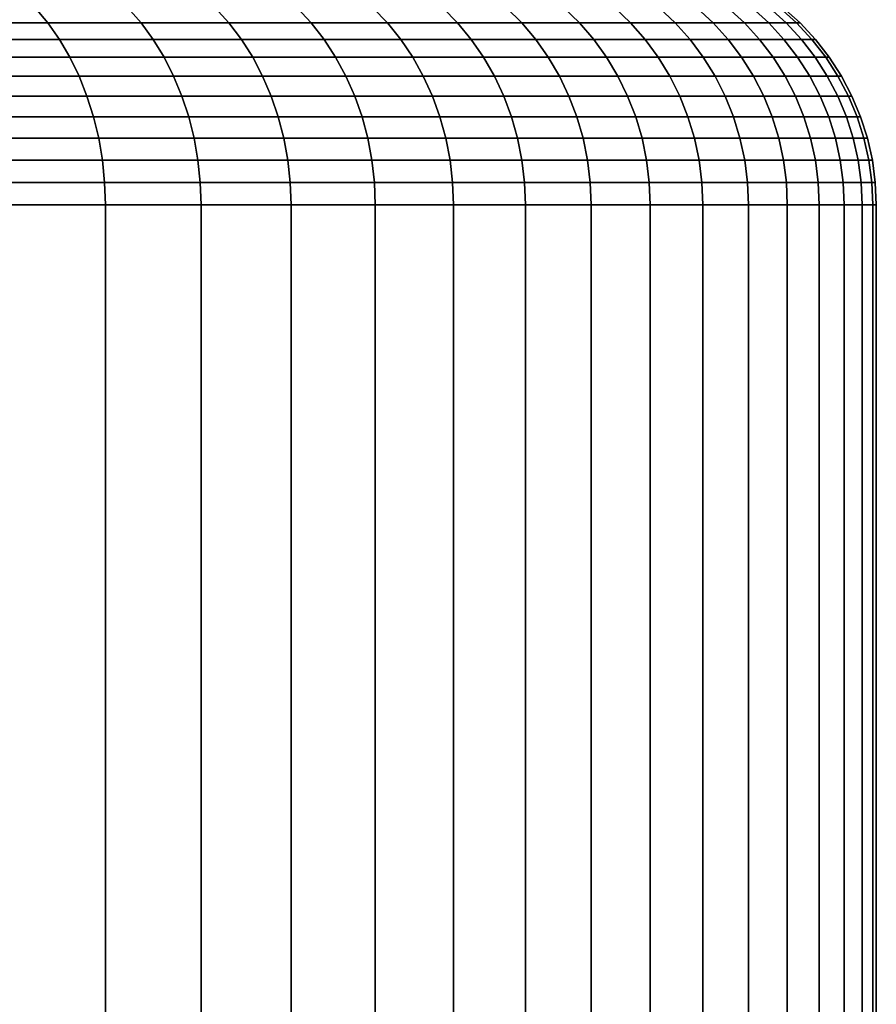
# Model space of a CAD drawing. Header units: metres. Extents: x -109 to 109, y -342 to 66.
# Tile 200 of 256: x 91.8 to 97.5, y -15.57 to -9.01. Entities that reach past the tile are written whole.
import ezdxf

# ---------------------------------------------------------------- set-up
doc = ezdxf.new("R2010")
doc.units = ezdxf.units.M
doc.layers.add('solid_K_24_62_16_000B91', color=7, linetype='CONTINUOUS')

msp = doc.modelspace()

# ---------------------------------------------------------------- linework, layer by layer
at = {"layer": 'solid_K_24_62_16_000B91'}
for points in [[(91.987358, -9.033872, -13.419872), (91.331276, -9.033872, -14.14159), (91.250618, -8.933437, -14.064687), (91.903137, -8.933437, -13.346894)], [(91.331276, -9.033872, 14.14159), (91.987358, -9.033872, 13.419872), (91.903137, -8.933437, 13.346894), (91.250618, -8.933437, 14.064687)], [(92.60836, -9.033872, -12.667754), (91.987358, -9.033872, -13.419872), (91.903137, -8.933437, -13.346894), (92.52076, -8.933437, -12.598866)], [(91.987358, -9.033872, 13.419872), (92.60836, -9.033872, 12.667754), (92.52076, -8.933437, 12.598866), (91.903137, -8.933437, 13.346894)], [(93.192871, -9.033872, -11.886939), (92.60836, -9.033872, -12.667754), (92.52076, -8.933437, -12.598866), (93.102097, -8.933437, -11.822297)], [(92.60836, -9.033872, 12.667754), (93.192871, -9.033872, 11.886939), (93.102097, -8.933437, 11.822297), (92.52076, -8.933437, 12.598866)], [(93.739563, -9.033872, -11.079197), (93.192871, -9.033872, -11.886939), (93.102097, -8.933437, -11.822297), (93.645813, -8.933437, -11.018947)], [(93.192871, -9.033872, 11.886939), (93.739563, -9.033872, 11.079197), (93.645813, -8.933437, 11.018947), (93.102097, -8.933437, 11.822297)], [(94.247208, -9.033872, -10.246356), (93.739563, -9.033872, -11.079197), (93.645813, -8.933437, -11.018947), (94.150696, -8.933437, -10.190636)], [(93.739563, -9.033872, 11.079197), (94.247208, -9.033872, 10.246356), (94.150696, -8.933437, 10.190636), (93.645813, -8.933437, 11.018947)], [(94.714645, -9.033872, -9.390304), (94.247208, -9.033872, -10.246356), (94.150696, -8.933437, -10.190636), (94.615593, -8.933437, -9.339239)], [(94.247208, -9.033872, 10.246356), (94.714645, -9.033872, 9.390304), (94.615593, -8.933437, 9.339239), (94.150696, -8.933437, 10.190636)], [(95.140823, -9.033872, -8.51298), (94.714645, -9.033872, -9.390304), (94.615593, -8.933437, -9.339239), (95.039459, -8.933437, -8.466686)], [(94.714645, -9.033872, 9.390304), (95.140823, -9.033872, 8.51298), (95.039459, -8.933437, 8.466686), (94.615593, -8.933437, 9.339239)], [(95.52478, -9.033872, -7.616372), (95.140823, -9.033872, -8.51298), (95.039459, -8.933437, -8.466686), (95.421318, -8.933437, -7.574953)], [(95.140823, -9.033872, 8.51298), (95.52478, -9.033872, 7.616372), (95.421318, -8.933437, 7.574953), (95.039459, -8.933437, 8.466686)], [(95.865631, -9.033872, -6.702509), (95.52478, -9.033872, -7.616372), (95.421318, -8.933437, -7.574953), (95.760315, -8.933437, -6.66606)], [(95.52478, -9.033872, 7.616372), (95.865631, -9.033872, 6.702509), (95.760315, -8.933437, 6.66606), (95.421318, -8.933437, 7.574953)], [(96.162613, -9.033872, -5.773464), (95.865631, -9.033872, -6.702509), (95.760315, -8.933437, -6.66606), (96.055687, -8.933437, -5.742067)], [(95.865631, -9.033872, 6.702509), (96.162613, -9.033872, 5.773464), (96.055687, -8.933437, 5.742067), (95.760315, -8.933437, 6.66606)], [(96.415054, -9.033872, -4.83134), (96.162613, -9.033872, -5.773464), (96.055687, -8.933437, -5.742067), (96.306755, -8.933437, -4.805067)], [(96.162613, -9.033872, 5.773464), (96.415054, -9.033872, 4.83134), (96.306755, -8.933437, 4.805067), (96.055687, -8.933437, 5.742067)], [(96.622383, -9.033872, -3.878271), (96.415054, -9.033872, -4.83134), (96.306755, -8.933437, -4.805067), (96.512955, -8.933437, -3.857181)], [(96.415054, -9.033872, 4.83134), (96.622383, -9.033872, 3.878271), (96.512955, -8.933437, 3.857181), (96.306755, -8.933437, 4.805067)], [(96.784126, -9.033872, -2.916417), (96.622383, -9.033872, -3.878271), (96.512955, -8.933437, -3.857181), (96.67382, -8.933437, -2.900557)], [(96.622383, -9.033872, 3.878271), (96.784126, -9.033872, 2.916417), (96.67382, -8.933437, 2.900557), (96.512955, -8.933437, 3.857181)], [(96.899918, -9.033872, -1.947956), (96.784126, -9.033872, -2.916417), (96.67382, -8.933437, -2.900557), (96.788986, -8.933437, -1.937363)], [(96.784126, -9.033872, 2.916417), (96.899918, -9.033872, 1.947956), (96.788986, -8.933437, 1.937363), (96.67382, -8.933437, 2.900557)], [(96.969498, -9.033872, -0.975083), (96.899918, -9.033872, -1.947956), (96.788986, -8.933437, -1.937363), (96.858185, -8.933437, -0.96978)], [(96.899918, -9.033872, 1.947956), (96.969498, -9.033872, 0.975083), (96.858185, -8.933437, 0.96978), (96.788986, -8.933437, 1.937363)], [(96.992714, -9.033872), (96.969498, -9.033872, -0.975083), (96.858185, -8.933437, -0.96978), (96.881271, -8.933437)], [(96.969498, -9.033872, 0.975083), (96.992714, -9.033872), (96.881271, -8.933437), (96.858185, -8.933437, 0.96978)], [(92.06456, -9.14374, -13.486768), (91.405205, -9.14374, -14.212084), (91.331276, -9.033872, -14.14159), (91.987358, -9.033872, -13.419872)], [(91.405205, -9.14374, 14.212084), (92.06456, -9.14374, 13.486768), (91.987358, -9.033872, 13.419872), (91.331276, -9.033872, 14.14159)], [(92.68866, -9.14374, -12.730901), (92.06456, -9.14374, -13.486768), (91.987358, -9.033872, -13.419872), (92.60836, -9.033872, -12.667754)], [(92.06456, -9.14374, 13.486768), (92.68866, -9.14374, 12.730901), (92.60836, -9.033872, 12.667754), (91.987358, -9.033872, 13.419872)], [(93.276085, -9.14374, -11.946194), (92.68866, -9.14374, -12.730901), (92.60836, -9.033872, -12.667754), (93.192871, -9.033872, -11.886939)], [(92.68866, -9.14374, 12.730901), (93.276085, -9.14374, 11.946194), (93.192871, -9.033872, 11.886939), (92.60836, -9.033872, 12.667754)], [(93.8255, -9.14374, -11.134424), (93.276085, -9.14374, -11.946194), (93.192871, -9.033872, -11.886939), (93.739563, -9.033872, -11.079197)], [(93.276085, -9.14374, 11.946194), (93.8255, -9.14374, 11.134424), (93.739563, -9.033872, 11.079197), (93.192871, -9.033872, 11.886939)], [(94.335678, -9.14374, -10.297432), (93.8255, -9.14374, -11.134424), (93.739563, -9.033872, -11.079197), (94.247208, -9.033872, -10.246356)], [(93.8255, -9.14374, 11.134424), (94.335678, -9.14374, 10.297432), (94.247208, -9.033872, 10.246356), (93.739563, -9.033872, 11.079197)], [(94.805443, -9.14374, -9.437113), (94.335678, -9.14374, -10.297432), (94.247208, -9.033872, -10.246356), (94.714645, -9.033872, -9.390304)], [(94.335678, -9.14374, 10.297432), (94.805443, -9.14374, 9.437113), (94.714645, -9.033872, 9.390304), (94.247208, -9.033872, 10.246356)], [(95.233749, -9.14374, -8.555416), (94.805443, -9.14374, -9.437113), (94.714645, -9.033872, -9.390304), (95.140823, -9.033872, -8.51298)], [(94.805443, -9.14374, 9.437113), (95.233749, -9.14374, 8.555416), (95.140823, -9.033872, 8.51298), (94.714645, -9.033872, 9.390304)], [(95.619614, -9.14374, -7.654338), (95.233749, -9.14374, -8.555416), (95.140823, -9.033872, -8.51298), (95.52478, -9.033872, -7.616372)], [(95.233749, -9.14374, 8.555416), (95.619614, -9.14374, 7.654338), (95.52478, -9.033872, 7.616372), (95.140823, -9.033872, 8.51298)], [(95.962166, -9.14374, -6.73592), (95.619614, -9.14374, -7.654338), (95.52478, -9.033872, -7.616372), (95.865631, -9.033872, -6.702509)], [(95.619614, -9.14374, 7.654338), (95.962166, -9.14374, 6.73592), (95.865631, -9.033872, 6.702509), (95.52478, -9.033872, 7.616372)], [(96.260628, -9.14374, -5.802244), (95.962166, -9.14374, -6.73592), (95.865631, -9.033872, -6.702509), (96.162613, -9.033872, -5.773464)], [(95.962166, -9.14374, 6.73592), (96.260628, -9.14374, 5.802244), (96.162613, -9.033872, 5.773464), (95.865631, -9.033872, 6.702509)], [(96.514328, -9.14374, -4.855423), (96.260628, -9.14374, -5.802244), (96.162613, -9.033872, -5.773464), (96.415054, -9.033872, -4.83134)], [(96.260628, -9.14374, 5.802244), (96.514328, -9.14374, 4.855423), (96.415054, -9.033872, 4.83134), (96.162613, -9.033872, 5.773464)], [(96.722687, -9.14374, -3.897604), (96.514328, -9.14374, -4.855423), (96.415054, -9.033872, -4.83134), (96.622383, -9.033872, -3.878271)], [(96.514328, -9.14374, 4.855423), (96.722687, -9.14374, 3.897604), (96.622383, -9.033872, 3.878271), (96.415054, -9.033872, 4.83134)], [(96.885239, -9.14374, -2.930955), (96.722687, -9.14374, -3.897604), (96.622383, -9.033872, -3.878271), (96.784126, -9.033872, -2.916417)], [(96.722687, -9.14374, 3.897604), (96.885239, -9.14374, 2.930955), (96.784126, -9.033872, 2.916417), (96.622383, -9.033872, 3.878271)], [(97.00161, -9.14374, -1.957666), (96.885239, -9.14374, -2.930955), (96.784126, -9.033872, -2.916417), (96.899918, -9.033872, -1.947956)], [(96.885239, -9.14374, 2.930955), (97.00161, -9.14374, 1.957666), (96.899918, -9.033872, 1.947956), (96.784126, -9.033872, 2.916417)], [(97.071541, -9.14374, -0.979943), (97.00161, -9.14374, -1.957666), (96.899918, -9.033872, -1.947956), (96.969498, -9.033872, -0.975083)], [(97.00161, -9.14374, 1.957666), (97.071541, -9.14374, 0.979943), (96.969498, -9.033872, 0.975083), (96.899918, -9.033872, 1.947956)], [(97.094864, -9.14374), (97.071541, -9.14374, -0.979943), (96.969498, -9.033872, -0.975083), (96.992714, -9.033872)], [(97.071541, -9.14374, 0.979943), (97.094864, -9.14374), (96.992714, -9.033872), (96.969498, -9.033872, 0.975083)], [(92.13414, -9.262186, -13.547061), (91.47184, -9.262186, -14.275619), (91.405205, -9.14374, -14.212084), (92.06456, -9.14374, -13.486768)], [(91.47184, -9.262186, 14.275619), (92.13414, -9.262186, 13.547061), (92.06456, -9.14374, 13.486768), (91.405205, -9.14374, 14.212084)], [(92.761024, -9.262186, -12.787814), (92.13414, -9.262186, -13.547061), (92.06456, -9.14374, -13.486768), (92.68866, -9.14374, -12.730901)], [(92.13414, -9.262186, 13.547061), (92.761024, -9.262186, 12.787814), (92.68866, -9.14374, 12.730901), (92.06456, -9.14374, 13.486768)], [(93.351082, -9.262186, -11.999599), (92.761024, -9.262186, -12.787814), (92.68866, -9.14374, -12.730901), (93.276085, -9.14374, -11.946194)], [(92.761024, -9.262186, 12.787814), (93.351082, -9.262186, 11.999599), (93.276085, -9.14374, 11.946194), (92.68866, -9.14374, 12.730901)], [(93.902954, -9.262186, -11.1842), (93.351082, -9.262186, -11.999599), (93.276085, -9.14374, -11.946194), (93.8255, -9.14374, -11.134424)], [(93.351082, -9.262186, 11.999599), (93.902954, -9.262186, 11.1842), (93.8255, -9.14374, 11.134424), (93.276085, -9.14374, 11.946194)], [(94.415413, -9.262186, -10.343467), (93.902954, -9.262186, -11.1842), (93.8255, -9.14374, -11.134424), (94.335678, -9.14374, -10.297432)], [(93.902954, -9.262186, 11.1842), (94.415413, -9.262186, 10.343467), (94.335678, -9.14374, 10.297432), (93.8255, -9.14374, 11.134424)], [(94.887283, -9.262186, -9.479301), (94.415413, -9.262186, -10.343467), (94.335678, -9.14374, -10.297432), (94.805443, -9.14374, -9.437113)], [(94.415413, -9.262186, 10.343467), (94.887283, -9.262186, 9.479301), (94.805443, -9.14374, 9.437113), (94.335678, -9.14374, 10.297432)], [(95.317497, -9.262186, -8.593663), (94.887283, -9.262186, -9.479301), (94.805443, -9.14374, -9.437113), (95.233749, -9.14374, -8.555416)], [(94.887283, -9.262186, 9.479301), (95.317497, -9.262186, 8.593663), (95.233749, -9.14374, 8.555416), (94.805443, -9.14374, 9.437113)], [(95.705086, -9.262186, -7.688557), (95.317497, -9.262186, -8.593663), (95.233749, -9.14374, -8.555416), (95.619614, -9.14374, -7.654338)], [(95.317497, -9.262186, 8.593663), (95.705086, -9.262186, 7.688557), (95.619614, -9.14374, 7.654338), (95.233749, -9.14374, 8.555416)], [(96.049171, -9.262186, -6.766033), (95.705086, -9.262186, -7.688557), (95.619614, -9.14374, -7.654338), (95.962166, -9.14374, -6.73592)], [(95.705086, -9.262186, 7.688557), (96.049171, -9.262186, 6.766033), (95.962166, -9.14374, 6.73592), (95.619614, -9.14374, 7.654338)], [(96.348969, -9.262186, -5.828183), (96.049171, -9.262186, -6.766033), (95.962166, -9.14374, -6.73592), (96.260628, -9.14374, -5.802244)], [(96.049171, -9.262186, 6.766033), (96.348969, -9.262186, 5.828183), (96.260628, -9.14374, 5.802244), (95.962166, -9.14374, 6.73592)], [(96.603798, -9.262186, -4.87713), (96.348969, -9.262186, -5.828183), (96.260628, -9.14374, -5.802244), (96.514328, -9.14374, -4.855423)], [(96.348969, -9.262186, 5.828183), (96.603798, -9.262186, 4.87713), (96.514328, -9.14374, 4.855423), (96.260628, -9.14374, 5.802244)], [(96.813095, -9.262186, -3.915028), (96.603798, -9.262186, -4.87713), (96.514328, -9.14374, -4.855423), (96.722687, -9.14374, -3.897604)], [(96.603798, -9.262186, 4.87713), (96.813095, -9.262186, 3.915028), (96.722687, -9.14374, 3.897604), (96.514328, -9.14374, 4.855423)], [(96.976372, -9.262186, -2.944058), (96.813095, -9.262186, -3.915028), (96.722687, -9.14374, -3.897604), (96.885239, -9.14374, -2.930955)], [(96.813095, -9.262186, 3.915028), (96.976372, -9.262186, 2.944058), (96.885239, -9.14374, 2.930955), (96.722687, -9.14374, 3.897604)], [(97.093262, -9.262186, -1.966418), (96.976372, -9.262186, -2.944058), (96.885239, -9.14374, -2.930955), (97.00161, -9.14374, -1.957666)], [(96.976372, -9.262186, 2.944058), (97.093262, -9.262186, 1.966418), (97.00161, -9.14374, 1.957666), (96.885239, -9.14374, 2.930955)], [(97.163506, -9.262186, -0.984324), (97.093262, -9.262186, -1.966418), (97.00161, -9.14374, -1.957666), (97.071541, -9.14374, -0.979943)], [(97.093262, -9.262186, 1.966418), (97.163506, -9.262186, 0.984324), (97.071541, -9.14374, 0.979943), (97.00161, -9.14374, 1.957666)], [(97.186935, -9.262186), (97.163506, -9.262186, -0.984324), (97.071541, -9.14374, -0.979943), (97.094864, -9.14374)], [(97.163506, -9.262186, 0.984324), (97.186935, -9.262186), (97.094864, -9.14374), (97.071541, -9.14374, 0.979943)], [(92.195557, -9.388288, -13.60028), (91.530655, -9.388288, -14.3317), (91.47184, -9.262186, -14.275619), (92.13414, -9.262186, -13.547061)], [(91.530655, -9.388288, 14.3317), (92.195557, -9.388288, 13.60028), (92.13414, -9.262186, 13.547061), (91.47184, -9.262186, 14.275619)], [(92.824905, -9.388288, -12.838051), (92.195557, -9.388288, -13.60028), (92.13414, -9.262186, -13.547061), (92.761024, -9.262186, -12.787814)], [(92.195557, -9.388288, 13.60028), (92.824905, -9.388288, 12.838051), (92.761024, -9.262186, 12.787814), (92.13414, -9.262186, 13.547061)], [(93.417274, -9.388288, -12.046739), (92.824905, -9.388288, -12.838051), (92.761024, -9.262186, -12.787814), (93.351082, -9.262186, -11.999599)], [(92.824905, -9.388288, 12.838051), (93.417274, -9.388288, 12.046739), (93.351082, -9.262186, 11.999599), (92.761024, -9.262186, 12.787814)], [(93.971321, -9.388288, -11.228138), (93.417274, -9.388288, -12.046739), (93.351082, -9.262186, -11.999599), (93.902954, -9.262186, -11.1842)], [(93.417274, -9.388288, 12.046739), (93.971321, -9.388288, 11.228138), (93.902954, -9.262186, 11.1842), (93.351082, -9.262186, 11.999599)], [(94.485786, -9.388288, -10.384101), (93.971321, -9.388288, -11.228138), (93.902954, -9.262186, -11.1842), (94.415413, -9.262186, -10.343467)], [(93.971321, -9.388288, 11.228138), (94.485786, -9.388288, 10.384101), (94.415413, -9.262186, 10.343467), (93.902954, -9.262186, 11.1842)], [(94.959511, -9.388288, -9.516541), (94.485786, -9.388288, -10.384101), (94.415413, -9.262186, -10.343467), (94.887283, -9.262186, -9.479301)], [(94.485786, -9.388288, 10.384101), (94.959511, -9.388288, 9.516541), (94.887283, -9.262186, 9.479301), (94.415413, -9.262186, 10.343467)], [(95.391418, -9.388288, -8.627422), (94.959511, -9.388288, -9.516541), (94.887283, -9.262186, -9.479301), (95.317497, -9.262186, -8.593663)], [(94.959511, -9.388288, 9.516541), (95.391418, -9.388288, 8.627422), (95.317497, -9.262186, 8.593663), (94.887283, -9.262186, 9.479301)], [(95.780533, -9.388288, -7.718761), (95.391418, -9.388288, -8.627422), (95.317497, -9.262186, -8.593663), (95.705086, -9.262186, -7.688557)], [(95.391418, -9.388288, 8.627422), (95.780533, -9.388288, 7.718761), (95.705086, -9.262186, 7.688557), (95.317497, -9.262186, 8.593663)], [(96.125969, -9.388288, -6.792614), (95.780533, -9.388288, -7.718761), (95.705086, -9.262186, -7.688557), (96.049171, -9.262186, -6.766033)], [(95.780533, -9.388288, 7.718761), (96.125969, -9.388288, 6.792614), (96.049171, -9.262186, 6.766033), (95.705086, -9.262186, 7.688557)], [(96.426941, -9.388288, -5.851079), (96.125969, -9.388288, -6.792614), (96.049171, -9.262186, -6.766033), (96.348969, -9.262186, -5.828183)], [(96.125969, -9.388288, 6.792614), (96.426941, -9.388288, 5.851079), (96.348969, -9.262186, 5.828183), (96.049171, -9.262186, 6.766033)], [(96.682777, -9.388288, -4.896289), (96.426941, -9.388288, -5.851079), (96.348969, -9.262186, -5.828183), (96.603798, -9.262186, -4.87713)], [(96.426941, -9.388288, 5.851079), (96.682777, -9.388288, 4.896289), (96.603798, -9.262186, 4.87713), (96.348969, -9.262186, 5.828183)], [(96.892891, -9.388288, -3.930408), (96.682777, -9.388288, -4.896289), (96.603798, -9.262186, -4.87713), (96.813095, -9.262186, -3.915028)], [(96.682777, -9.388288, 4.896289), (96.892891, -9.388288, 3.930408), (96.813095, -9.262186, 3.915028), (96.603798, -9.262186, 4.87713)], [(97.056808, -9.388288, -2.955623), (96.892891, -9.388288, -3.930408), (96.813095, -9.262186, -3.915028), (96.976372, -9.262186, -2.944058)], [(96.892891, -9.388288, 3.930408), (97.056808, -9.388288, 2.955623), (96.976372, -9.262186, 2.944058), (96.813095, -9.262186, 3.915028)], [(97.174164, -9.388288, -1.974143), (97.056808, -9.388288, -2.955623), (96.976372, -9.262186, -2.944058), (97.093262, -9.262186, -1.966418)], [(97.056808, -9.388288, 2.955623), (97.174164, -9.388288, 1.974143), (97.093262, -9.262186, 1.966418), (96.976372, -9.262186, 2.944058)], [(97.244675, -9.388288, -0.988191), (97.174164, -9.388288, -1.974143), (97.093262, -9.262186, -1.966418), (97.163506, -9.262186, -0.984324)], [(97.174164, -9.388288, 1.974143), (97.244675, -9.388288, 0.988191), (97.163506, -9.262186, 0.984324), (97.093262, -9.262186, 1.966418)], [(97.268204, -9.388288), (97.244675, -9.388288, -0.988191), (97.163506, -9.262186, -0.984324), (97.186935, -9.262186)], [(97.244675, -9.388288, 0.988191), (97.268204, -9.388288), (97.186935, -9.262186), (97.163506, -9.262186, 0.984324)], [(92.248337, -9.521065, -13.646011), (91.581192, -9.521065, -14.379891), (91.530655, -9.388288, -14.3317), (92.195557, -9.388288, -13.60028)], [(91.581192, -9.521065, 14.379891), (92.248337, -9.521065, 13.646011), (92.195557, -9.388288, 13.60028), (91.530655, -9.388288, 14.3317)], [(92.879799, -9.521065, -12.881219), (92.248337, -9.521065, -13.646011), (92.195557, -9.388288, -13.60028), (92.824905, -9.388288, -12.838051)], [(92.248337, -9.521065, 13.646011), (92.879799, -9.521065, 12.881219), (92.824905, -9.388288, 12.838051), (92.195557, -9.388288, 13.60028)], [(93.474159, -9.521065, -12.087247), (92.879799, -9.521065, -12.881219), (92.824905, -9.388288, -12.838051), (93.417274, -9.388288, -12.046739)], [(92.879799, -9.521065, 12.881219), (93.474159, -9.521065, 12.087247), (93.417274, -9.388288, 12.046739), (92.824905, -9.388288, 12.838051)], [(94.030075, -9.521065, -11.265893), (93.474159, -9.521065, -12.087247), (93.417274, -9.388288, -12.046739), (93.971321, -9.388288, -11.228138)], [(93.474159, -9.521065, 12.087247), (94.030075, -9.521065, 11.265893), (93.971321, -9.388288, 11.228138), (93.417274, -9.388288, 12.046739)], [(94.546265, -9.521065, -10.419018), (94.030075, -9.521065, -11.265893), (93.971321, -9.388288, -11.228138), (94.485786, -9.388288, -10.384101)], [(94.030075, -9.521065, 11.265893), (94.546265, -9.521065, 10.419018), (94.485786, -9.388288, 10.384101), (93.971321, -9.388288, 11.228138)], [(95.021584, -9.521065, -9.548541), (94.546265, -9.521065, -10.419018), (94.485786, -9.388288, -10.384101), (94.959511, -9.388288, -9.516541)], [(94.546265, -9.521065, 10.419018), (95.021584, -9.521065, 9.548541), (94.959511, -9.388288, 9.516541), (94.485786, -9.388288, 10.384101)], [(95.454941, -9.521065, -8.656433), (95.021584, -9.521065, -9.548541), (94.959511, -9.388288, -9.516541), (95.391418, -9.388288, -8.627422)], [(95.021584, -9.521065, 9.548541), (95.454941, -9.521065, 8.656433), (95.391418, -9.388288, 8.627422), (94.959511, -9.388288, 9.516541)], [(95.845367, -9.521065, -7.744716), (95.454941, -9.521065, -8.656433), (95.391418, -9.388288, -8.627422), (95.780533, -9.388288, -7.718761)], [(95.454941, -9.521065, 8.656433), (95.845367, -9.521065, 7.744716), (95.780533, -9.388288, 7.718761), (95.391418, -9.388288, 8.627422)], [(96.191963, -9.521065, -6.815454), (95.845367, -9.521065, -7.744716), (95.780533, -9.388288, -7.718761), (96.125969, -9.388288, -6.792614)], [(95.845367, -9.521065, 7.744716), (96.191963, -9.521065, 6.815454), (96.125969, -9.388288, 6.792614), (95.780533, -9.388288, 7.718761)], [(96.49395, -9.521065, -5.870753), (96.191963, -9.521065, -6.815454), (96.125969, -9.388288, -6.792614), (96.426941, -9.388288, -5.851079)], [(96.191963, -9.521065, 6.815454), (96.49395, -9.521065, 5.870753), (96.426941, -9.388288, 5.851079), (96.125969, -9.388288, 6.792614)], [(96.750641, -9.521065, -4.912753), (96.49395, -9.521065, -5.870753), (96.426941, -9.388288, -5.851079), (96.682777, -9.388288, -4.896289)], [(96.49395, -9.521065, 5.870753), (96.750641, -9.521065, 4.912753), (96.682777, -9.388288, 4.896289), (96.426941, -9.388288, 5.851079)], [(96.961464, -9.521065, -3.943624), (96.750641, -9.521065, -4.912753), (96.682777, -9.388288, -4.896289), (96.892891, -9.388288, -3.930408)], [(96.750641, -9.521065, 4.912753), (96.961464, -9.521065, 3.943624), (96.892891, -9.388288, 3.930408), (96.682777, -9.388288, 4.896289)], [(97.125938, -9.521065, -2.965562), (96.961464, -9.521065, -3.943624), (96.892891, -9.388288, -3.930408), (97.056808, -9.388288, -2.955623)], [(96.961464, -9.521065, 3.943624), (97.125938, -9.521065, 2.965562), (97.056808, -9.388288, 2.955623), (96.892891, -9.388288, 3.930408)], [(97.243683, -9.521065, -1.980781), (97.125938, -9.521065, -2.965562), (97.056808, -9.388288, -2.955623), (97.174164, -9.388288, -1.974143)], [(97.125938, -9.521065, 2.965562), (97.243683, -9.521065, 1.980781), (97.174164, -9.388288, 1.974143), (97.056808, -9.388288, 2.955623)], [(97.31443, -9.521065, -0.991514), (97.243683, -9.521065, -1.980781), (97.174164, -9.388288, -1.974143), (97.244675, -9.388288, -0.988191)], [(97.243683, -9.521065, 1.980781), (97.31443, -9.521065, 0.991514), (97.244675, -9.388288, 0.988191), (97.174164, -9.388288, 1.974143)], [(97.338036, -9.521065), (97.31443, -9.521065, -0.991514), (97.244675, -9.388288, -0.988191), (97.268204, -9.388288)], [(97.31443, -9.521065, 0.991514), (97.338036, -9.521065), (97.268204, -9.388288), (97.244675, -9.388288, 0.988191)], [(92.292061, -9.65948, -13.6839), (91.62307, -9.65948, -14.419817), (91.581192, -9.521065, -14.379891), (92.248337, -9.521065, -13.646011)], [(91.62307, -9.65948, 14.419817), (92.292061, -9.65948, 13.6839), (92.248337, -9.521065, 13.646011), (91.581192, -9.521065, 14.379891)], [(92.925278, -9.65948, -12.916984), (92.292061, -9.65948, -13.6839), (92.248337, -9.521065, -13.646011), (92.879799, -9.521065, -12.881219)], [(92.292061, -9.65948, 13.6839), (92.925278, -9.65948, 12.916984), (92.879799, -9.521065, 12.881219), (92.248337, -9.521065, 13.646011)], [(93.521294, -9.65948, -12.120807), (92.925278, -9.65948, -12.916984), (92.879799, -9.521065, -12.881219), (93.474159, -9.521065, -12.087247)], [(92.925278, -9.65948, 12.916984), (93.521294, -9.65948, 12.120807), (93.474159, -9.521065, 12.087247), (92.879799, -9.521065, 12.881219)], [(94.078743, -9.65948, -11.297173), (93.521294, -9.65948, -12.120807), (93.474159, -9.521065, -12.087247), (94.030075, -9.521065, -11.265893)], [(93.521294, -9.65948, 12.120807), (94.078743, -9.65948, 11.297173), (94.030075, -9.521065, 11.265893), (93.474159, -9.521065, 12.087247)], [(94.596375, -9.65948, -10.447947), (94.078743, -9.65948, -11.297173), (94.030075, -9.521065, -11.265893), (94.546265, -9.521065, -10.419018)], [(94.078743, -9.65948, 11.297173), (94.596375, -9.65948, 10.447947), (94.546265, -9.521065, 10.419018), (94.030075, -9.521065, 11.265893)], [(95.073013, -9.65948, -9.575052), (94.596375, -9.65948, -10.447947), (94.546265, -9.521065, -10.419018), (95.021584, -9.521065, -9.548541)], [(94.596375, -9.65948, 10.447947), (95.073013, -9.65948, 9.575052), (95.021584, -9.521065, 9.548541), (94.546265, -9.521065, 10.419018)], [(95.507576, -9.65948, -8.680468), (95.073013, -9.65948, -9.575052), (95.021584, -9.521065, -9.548541), (95.454941, -9.521065, -8.656433)], [(95.073013, -9.65948, 9.575052), (95.507576, -9.65948, 8.680468), (95.454941, -9.521065, 8.656433), (95.021584, -9.521065, 9.548541)], [(95.899078, -9.65948, -7.766219), (95.507576, -9.65948, -8.680468), (95.454941, -9.521065, -8.656433), (95.845367, -9.521065, -7.744716)], [(95.507576, -9.65948, 8.680468), (95.899078, -9.65948, 7.766219), (95.845367, -9.521065, 7.744716), (95.454941, -9.521065, 8.656433)], [(96.246635, -9.65948, -6.834377), (95.899078, -9.65948, -7.766219), (95.845367, -9.521065, -7.744716), (96.191963, -9.521065, -6.815454)], [(95.899078, -9.65948, 7.766219), (96.246635, -9.65948, 6.834377), (96.191963, -9.521065, 6.815454), (95.845367, -9.521065, 7.744716)], [(96.549461, -9.65948, -5.887053), (96.246635, -9.65948, -6.834377), (96.191963, -9.521065, -6.815454), (96.49395, -9.521065, -5.870753)], [(96.246635, -9.65948, 6.834377), (96.549461, -9.65948, 5.887053), (96.49395, -9.521065, 5.870753), (96.191963, -9.521065, 6.815454)], [(96.80687, -9.65948, -4.926394), (96.549461, -9.65948, -5.887053), (96.49395, -9.521065, -5.870753), (96.750641, -9.521065, -4.912753)], [(96.549461, -9.65948, 5.887053), (96.80687, -9.65948, 4.926394), (96.750641, -9.521065, 4.912753), (96.49395, -9.521065, 5.870753)], [(97.01828, -9.65948, -3.954574), (96.80687, -9.65948, -4.926394), (96.750641, -9.521065, -4.912753), (96.961464, -9.521065, -3.943624)], [(96.80687, -9.65948, 4.926394), (97.01828, -9.65948, 3.954574), (96.961464, -9.521065, 3.943624), (96.750641, -9.521065, 4.912753)], [(97.183205, -9.65948, -2.973796), (97.01828, -9.65948, -3.954574), (96.961464, -9.521065, -3.943624), (97.125938, -9.521065, -2.965562)], [(97.01828, -9.65948, 3.954574), (97.183205, -9.65948, 2.973796), (97.125938, -9.521065, 2.965562), (96.961464, -9.521065, 3.943624)], [(97.301277, -9.65948, -1.986281), (97.183205, -9.65948, -2.973796), (97.125938, -9.521065, -2.965562), (97.243683, -9.521065, -1.980781)], [(97.183205, -9.65948, 2.973796), (97.301277, -9.65948, 1.986281), (97.243683, -9.521065, 1.980781), (97.125938, -9.521065, 2.965562)], [(97.372223, -9.65948, -0.994267), (97.301277, -9.65948, -1.986281), (97.243683, -9.521065, -1.980781), (97.31443, -9.521065, -0.991514)], [(97.301277, -9.65948, 1.986281), (97.372223, -9.65948, 0.994267), (97.31443, -9.521065, 0.991514), (97.243683, -9.521065, 1.980781)], [(97.395889, -9.65948), (97.372223, -9.65948, -0.994267), (97.31443, -9.521065, -0.991514), (97.338036, -9.521065)], [(97.372223, -9.65948, 0.994267), (97.395889, -9.65948), (97.338036, -9.521065), (97.31443, -9.521065, 0.991514)], [(92.326393, -9.802457, -13.713649), (91.655945, -9.802457, -14.451166), (91.62307, -9.65948, -14.419817), (92.292061, -9.65948, -13.6839)], [(91.655945, -9.802457, 14.451166), (92.326393, -9.802457, 13.713649), (92.292061, -9.65948, 13.6839), (91.62307, -9.65948, 14.419817)], [(92.960991, -9.802457, -12.945065), (92.326393, -9.802457, -13.713649), (92.292061, -9.65948, -13.6839), (92.925278, -9.65948, -12.916984)], [(92.326393, -9.802457, 13.713649), (92.960991, -9.802457, 12.945065), (92.925278, -9.65948, 12.916984), (92.292061, -9.65948, 13.6839)], [(93.558296, -9.802457, -12.147158), (92.960991, -9.802457, -12.945065), (92.925278, -9.65948, -12.916984), (93.521294, -9.65948, -12.120807)], [(92.960991, -9.802457, 12.945065), (93.558296, -9.802457, 12.147158), (93.521294, -9.65948, 12.120807), (92.925278, -9.65948, 12.916984)], [(94.116959, -9.802457, -11.321733), (93.558296, -9.802457, -12.147158), (93.521294, -9.65948, -12.120807), (94.078743, -9.65948, -11.297173)], [(93.558296, -9.802457, 12.147158), (94.116959, -9.802457, 11.321733), (94.078743, -9.65948, 11.297173), (93.521294, -9.65948, 12.120807)], [(94.635719, -9.802457, -10.47066), (94.116959, -9.802457, -11.321733), (94.078743, -9.65948, -11.297173), (94.596375, -9.65948, -10.447947)], [(94.116959, -9.802457, 11.321733), (94.635719, -9.802457, 10.47066), (94.596375, -9.65948, 10.447947), (94.078743, -9.65948, 11.297173)], [(95.113388, -9.802457, -9.595868), (94.635719, -9.802457, -10.47066), (94.596375, -9.65948, -10.447947), (95.073013, -9.65948, -9.575052)], [(94.635719, -9.802457, 10.47066), (95.113388, -9.802457, 9.595868), (95.073013, -9.65948, 9.575052), (94.596375, -9.65948, 10.447947)], [(95.548897, -9.802457, -8.699339), (95.113388, -9.802457, -9.595868), (95.073013, -9.65948, -9.575052), (95.507576, -9.65948, -8.680468)], [(95.113388, -9.802457, 9.595868), (95.548897, -9.802457, 8.699339), (95.507576, -9.65948, 8.680468), (95.073013, -9.65948, 9.575052)], [(95.941254, -9.802457, -7.783103), (95.548897, -9.802457, -8.699339), (95.507576, -9.65948, -8.680468), (95.899078, -9.65948, -7.766219)], [(95.548897, -9.802457, 8.699339), (95.941254, -9.802457, 7.783103), (95.899078, -9.65948, 7.766219), (95.507576, -9.65948, 8.680468)], [(96.289566, -9.802457, -6.849235), (95.941254, -9.802457, -7.783103), (95.899078, -9.65948, -7.766219), (96.246635, -9.65948, -6.834377)], [(95.941254, -9.802457, 7.783103), (96.289566, -9.802457, 6.849235), (96.246635, -9.65948, 6.834377), (95.899078, -9.65948, 7.766219)], [(96.593048, -9.802457, -5.899852), (96.289566, -9.802457, -6.849235), (96.246635, -9.65948, -6.834377), (96.549461, -9.65948, -5.887053)], [(96.289566, -9.802457, 6.849235), (96.593048, -9.802457, 5.899852), (96.549461, -9.65948, 5.887053), (96.246635, -9.65948, 6.834377)], [(96.851021, -9.802457, -4.937103), (96.593048, -9.802457, -5.899852), (96.549461, -9.65948, -5.887053), (96.80687, -9.65948, -4.926394)], [(96.593048, -9.802457, 5.899852), (96.851021, -9.802457, 4.937103), (96.80687, -9.65948, 4.926394), (96.549461, -9.65948, 5.887053)], [(97.062881, -9.802457, -3.963171), (96.851021, -9.802457, -4.937103), (96.80687, -9.65948, -4.926394), (97.01828, -9.65948, -3.954574)], [(96.851021, -9.802457, 4.937103), (97.062881, -9.802457, 3.963171), (97.01828, -9.65948, 3.954574), (96.80687, -9.65948, 4.926394)], [(97.228165, -9.802457, -2.980261), (97.062881, -9.802457, -3.963171), (97.01828, -9.65948, -3.954574), (97.183205, -9.65948, -2.973796)], [(97.062881, -9.802457, 3.963171), (97.228165, -9.802457, 2.980261), (97.183205, -9.65948, 2.973796), (97.01828, -9.65948, 3.954574)], [(97.346497, -9.802457, -1.990599), (97.228165, -9.802457, -2.980261), (97.183205, -9.65948, -2.973796), (97.301277, -9.65948, -1.986281)], [(97.228165, -9.802457, 2.980261), (97.346497, -9.802457, 1.990599), (97.301277, -9.65948, 1.986281), (97.183205, -9.65948, 2.973796)], [(97.417603, -9.802457, -0.996428), (97.346497, -9.802457, -1.990599), (97.301277, -9.65948, -1.986281), (97.372223, -9.65948, -0.994267)], [(97.346497, -9.802457, 1.990599), (97.417603, -9.802457, 0.996428), (97.372223, -9.65948, 0.994267), (97.301277, -9.65948, 1.986281)], [(97.441322, -9.802457), (97.417603, -9.802457, -0.996428), (97.372223, -9.65948, -0.994267), (97.395889, -9.65948)], [(97.417603, -9.802457, 0.996428), (97.441322, -9.802457), (97.395889, -9.65948), (97.372223, -9.65948, 0.994267)], [(92.351067, -9.948883, -13.735027), (91.679573, -9.948883, -14.473695), (91.655945, -9.802457, -14.451166), (92.326393, -9.802457, -13.713649)], [(91.679573, -9.948883, 14.473695), (92.351067, -9.948883, 13.735027), (92.326393, -9.802457, 13.713649), (91.655945, -9.802457, 14.451166)], [(92.986649, -9.948883, -12.965246), (92.351067, -9.948883, -13.735027), (92.326393, -9.802457, -13.713649), (92.960991, -9.802457, -12.945065)], [(92.351067, -9.948883, 13.735027), (92.986649, -9.948883, 12.965246), (92.960991, -9.802457, 12.945065), (92.326393, -9.802457, 13.713649)], [(93.584892, -9.948883, -12.166095), (92.986649, -9.948883, -12.965246), (92.960991, -9.802457, -12.945065), (93.558296, -9.802457, -12.147158)], [(92.986649, -9.948883, 12.965246), (93.584892, -9.948883, 12.166095), (93.558296, -9.802457, 12.147158), (92.960991, -9.802457, 12.945065)], [(94.144424, -9.948883, -11.339383), (93.584892, -9.948883, -12.166095), (93.558296, -9.802457, -12.147158), (94.116959, -9.802457, -11.321733)], [(93.584892, -9.948883, 12.166095), (94.144424, -9.948883, 11.339383), (94.116959, -9.802457, 11.321733), (93.558296, -9.802457, 12.147158)], [(94.663986, -9.948883, -10.486983), (94.144424, -9.948883, -11.339383), (94.116959, -9.802457, -11.321733), (94.635719, -9.802457, -10.47066)], [(94.144424, -9.948883, 11.339383), (94.663986, -9.948883, 10.486983), (94.635719, -9.802457, 10.47066), (94.116959, -9.802457, 11.321733)], [(95.142403, -9.948883, -9.610828), (94.663986, -9.948883, -10.486983), (94.635719, -9.802457, -10.47066), (95.113388, -9.802457, -9.595868)], [(94.663986, -9.948883, 10.486983), (95.142403, -9.948883, 9.610828), (95.113388, -9.802457, 9.595868), (94.635719, -9.802457, 10.47066)], [(95.57859, -9.948883, -8.712901), (95.142403, -9.948883, -9.610828), (95.113388, -9.802457, -9.595868), (95.548897, -9.802457, -8.699339)], [(95.142403, -9.948883, 9.610828), (95.57859, -9.948883, 8.712901), (95.548897, -9.802457, 8.699339), (95.113388, -9.802457, 9.595868)], [(95.971558, -9.948883, -7.795236), (95.57859, -9.948883, -8.712901), (95.548897, -9.802457, -8.699339), (95.941254, -9.802457, -7.783103)], [(95.57859, -9.948883, 8.712901), (95.971558, -9.948883, 7.795236), (95.941254, -9.802457, 7.783103), (95.548897, -9.802457, 8.699339)], [(96.320419, -9.948883, -6.859913), (95.971558, -9.948883, -7.795236), (95.941254, -9.802457, -7.783103), (96.289566, -9.802457, -6.849235)], [(95.971558, -9.948883, 7.795236), (96.320419, -9.948883, 6.859913), (96.289566, -9.802457, 6.849235), (95.941254, -9.802457, 7.783103)], [(96.624374, -9.948883, -5.90905), (96.320419, -9.948883, -6.859913), (96.289566, -9.802457, -6.849235), (96.593048, -9.802457, -5.899852)], [(96.320419, -9.948883, 6.859913), (96.624374, -9.948883, 5.90905), (96.593048, -9.802457, 5.899852), (96.289566, -9.802457, 6.849235)], [(96.882744, -9.948883, -4.9448), (96.624374, -9.948883, -5.90905), (96.593048, -9.802457, -5.899852), (96.851021, -9.802457, -4.937103)], [(96.624374, -9.948883, 5.90905), (96.882744, -9.948883, 4.9448), (96.851021, -9.802457, 4.937103), (96.593048, -9.802457, 5.899852)], [(97.09494, -9.948883, -3.969349), (96.882744, -9.948883, -4.9448), (96.851021, -9.802457, -4.937103), (97.062881, -9.802457, -3.963171)], [(96.882744, -9.948883, 4.9448), (97.09494, -9.948883, 3.969349), (97.062881, -9.802457, 3.963171), (96.851021, -9.802457, 4.937103)], [(97.260483, -9.948883, -2.984907), (97.09494, -9.948883, -3.969349), (97.062881, -9.802457, -3.963171), (97.228165, -9.802457, -2.980261)], [(97.09494, -9.948883, 3.969349), (97.260483, -9.948883, 2.984907), (97.228165, -9.802457, 2.980261), (97.062881, -9.802457, 3.963171)], [(97.378998, -9.948883, -1.993702), (97.260483, -9.948883, -2.984907), (97.228165, -9.802457, -2.980261), (97.346497, -9.802457, -1.990599)], [(97.260483, -9.948883, 2.984907), (97.378998, -9.948883, 1.993702), (97.346497, -9.802457, 1.990599), (97.228165, -9.802457, 2.980261)], [(97.450211, -9.948883, -0.997982), (97.378998, -9.948883, -1.993702), (97.346497, -9.802457, -1.990599), (97.417603, -9.802457, -0.996428)], [(97.378998, -9.948883, 1.993702), (97.450211, -9.948883, 0.997982), (97.417603, -9.802457, 0.996428), (97.346497, -9.802457, 1.990599)], [(97.473969, -9.948883), (97.450211, -9.948883, -0.997982), (97.417603, -9.802457, -0.996428), (97.441322, -9.802457)], [(97.450211, -9.948883, 0.997982), (97.473969, -9.948883), (97.441322, -9.802457), (97.417603, -9.802457, 0.996428)], [(92.365891, -10.097616, -13.747869), (91.693764, -10.097616, -14.487227), (91.679573, -9.948883, -14.473695), (92.351067, -9.948883, -13.735027)], [(91.693764, -10.097616, 14.487227), (92.365891, -10.097616, 13.747869), (92.351067, -9.948883, 13.735027), (91.679573, -9.948883, 14.473695)], [(93.002068, -10.097616, -12.977368), (92.365891, -10.097616, -13.747869), (92.351067, -9.948883, -13.735027), (92.986649, -9.948883, -12.965246)], [(92.365891, -10.097616, 13.747869), (93.002068, -10.097616, 12.977368), (92.986649, -9.948883, 12.965246), (92.351067, -9.948883, 13.735027)], [(93.600861, -10.097616, -12.177469), (93.002068, -10.097616, -12.977368), (92.986649, -9.948883, -12.965246), (93.584892, -9.948883, -12.166095)], [(93.002068, -10.097616, 12.977368), (93.600861, -10.097616, 12.177469), (93.584892, -9.948883, 12.166095), (92.986649, -9.948883, 12.965246)], [(94.160919, -10.097616, -11.349985), (93.600861, -10.097616, -12.177469), (93.584892, -9.948883, -12.166095), (94.144424, -9.948883, -11.339383)], [(93.600861, -10.097616, 12.177469), (94.160919, -10.097616, 11.349985), (94.144424, -9.948883, 11.339383), (93.584892, -9.948883, 12.166095)], [(94.680969, -10.097616, -10.496789), (94.160919, -10.097616, -11.349985), (94.144424, -9.948883, -11.339383), (94.663986, -9.948883, -10.486983)], [(94.160919, -10.097616, 11.349985), (94.680969, -10.097616, 10.496789), (94.663986, -9.948883, 10.486983), (94.144424, -9.948883, 11.339383)], [(95.159836, -10.097616, -9.619814), (94.680969, -10.097616, -10.496789), (94.663986, -9.948883, -10.486983), (95.142403, -9.948883, -9.610828)], [(94.680969, -10.097616, 10.496789), (95.159836, -10.097616, 9.619814), (95.142403, -9.948883, 9.610828), (94.663986, -9.948883, 10.486983)], [(95.596428, -10.097616, -8.721047), (95.159836, -10.097616, -9.619814), (95.142403, -9.948883, -9.610828), (95.57859, -9.948883, -8.712901)], [(95.159836, -10.097616, 9.619814), (95.596428, -10.097616, 8.721047), (95.57859, -9.948883, 8.712901), (95.142403, -9.948883, 9.610828)], [(95.989761, -10.097616, -7.802525), (95.596428, -10.097616, -8.721047), (95.57859, -9.948883, -8.712901), (95.971558, -9.948883, -7.795236)], [(95.596428, -10.097616, 8.721047), (95.989761, -10.097616, 7.802525), (95.971558, -9.948883, 7.795236), (95.57859, -9.948883, 8.712901)], [(96.338951, -10.097616, -6.866326), (95.989761, -10.097616, -7.802525), (95.971558, -9.948883, -7.795236), (96.320419, -9.948883, -6.859913)], [(95.989761, -10.097616, 7.802525), (96.338951, -10.097616, 6.866326), (96.320419, -9.948883, 6.859913), (95.971558, -9.948883, 7.795236)], [(96.643188, -10.097616, -5.914574), (96.338951, -10.097616, -6.866326), (96.320419, -9.948883, -6.859913), (96.624374, -9.948883, -5.90905)], [(96.338951, -10.097616, 6.866326), (96.643188, -10.097616, 5.914574), (96.624374, -9.948883, 5.90905), (96.320419, -9.948883, 6.859913)], [(96.901802, -10.097616, -4.949423), (96.643188, -10.097616, -5.914574), (96.624374, -9.948883, -5.90905), (96.882744, -9.948883, -4.9448)], [(96.643188, -10.097616, 5.914574), (96.901802, -10.097616, 4.949423), (96.882744, -9.948883, 4.9448), (96.624374, -9.948883, 5.90905)], [(97.114197, -10.097616, -3.973061), (96.901802, -10.097616, -4.949423), (96.882744, -9.948883, -4.9448), (97.09494, -9.948883, -3.969349)], [(96.901802, -10.097616, 4.949423), (97.114197, -10.097616, 3.973061), (97.09494, -9.948883, 3.969349), (96.882744, -9.948883, 4.9448)], [(97.279892, -10.097616, -2.987698), (97.114197, -10.097616, -3.973061), (97.09494, -9.948883, -3.969349), (97.260483, -9.948883, -2.984907)], [(97.114197, -10.097616, 3.973061), (97.279892, -10.097616, 2.987698), (97.260483, -9.948883, 2.984907), (97.09494, -9.948883, 3.969349)], [(97.398514, -10.097616, -1.995566), (97.279892, -10.097616, -2.987698), (97.260483, -9.948883, -2.984907), (97.378998, -9.948883, -1.993702)], [(97.279892, -10.097616, 2.987698), (97.398514, -10.097616, 1.995566), (97.378998, -9.948883, 1.993702), (97.260483, -9.948883, 2.984907)], [(97.469795, -10.097616, -0.998915), (97.398514, -10.097616, -1.995566), (97.378998, -9.948883, -1.993702), (97.450211, -9.948883, -0.997982)], [(97.398514, -10.097616, 1.995566), (97.469795, -10.097616, 0.998915), (97.450211, -9.948883, 0.997982), (97.378998, -9.948883, 1.993702)], [(97.493576, -10.097616), (97.469795, -10.097616, -0.998915), (97.450211, -9.948883, -0.997982), (97.473969, -9.948883)], [(97.469795, -10.097616, 0.998915), (97.493576, -10.097616), (97.473969, -9.948883), (97.450211, -9.948883, 0.997982)], [(92.365891, -10.097616, 13.747869), (91.693764, -10.097616, 14.487227), (91.698418, -10.245251, 14.49166), (92.370743, -10.245251, 13.752077)], [(91.693764, -10.097616, -14.487227), (92.365891, -10.097616, -13.747869), (92.370743, -10.245251, -13.752076), (91.69841, -10.245251, -14.491662)], [(93.002068, -10.097616, 12.977368), (92.365891, -10.097616, 13.747869), (92.370743, -10.245251, 13.752077), (93.007111, -10.245251, 12.98134)], [(92.365891, -10.097616, -13.747869), (93.002068, -10.097616, -12.977368), (93.007118, -10.245251, -12.981337), (92.370743, -10.245251, -13.752076)], [(93.600861, -10.097616, 12.177469), (93.002068, -10.097616, 12.977368), (93.007111, -10.245251, 12.98134), (93.606094, -10.245251, 12.181197)], [(93.002068, -10.097616, -12.977368), (93.600861, -10.097616, -12.177469), (93.606094, -10.245251, -12.181192), (93.007118, -10.245251, -12.981337)], [(94.160919, -10.097616, 11.349985), (93.600861, -10.097616, 12.177469), (93.606094, -10.245251, 12.181197), (94.166321, -10.245251, 11.353459)], [(93.600861, -10.097616, -12.177469), (94.160919, -10.097616, -11.349985), (94.166321, -10.245251, -11.353457), (93.606094, -10.245251, -12.181192)], [(94.680969, -10.097616, 10.496789), (94.160919, -10.097616, 11.349985), (94.166321, -10.245251, 11.353459), (94.686531, -10.245251, 10.500002)], [(94.160919, -10.097616, -11.349985), (94.680969, -10.097616, -10.496789), (94.686531, -10.245251, -10.500004), (94.166321, -10.245251, -11.353457)], [(95.159836, -10.097616, 9.619814), (94.680969, -10.097616, 10.496789), (94.686531, -10.245251, 10.500002), (95.165543, -10.245251, 9.622758)], [(94.680969, -10.097616, -10.496789), (95.159836, -10.097616, -9.619814), (95.165543, -10.245251, -9.622763), (94.686531, -10.245251, -10.500004)], [(95.596428, -10.097616, 8.721047), (95.159836, -10.097616, 9.619814), (95.165543, -10.245251, 9.622758), (95.602272, -10.245251, 8.723716)], [(95.159836, -10.097616, -9.619814), (95.596428, -10.097616, -8.721047), (95.602272, -10.245251, -8.72372), (95.165543, -10.245251, -9.622763)], [(95.989761, -10.097616, 7.802525), (95.596428, -10.097616, 8.721047), (95.602272, -10.245251, 8.723716), (95.995728, -10.245251, 7.804911)], [(95.596428, -10.097616, -8.721047), (95.989761, -10.097616, -7.802525), (95.995728, -10.245251, -7.804912), (95.602272, -10.245251, -8.72372)], [(96.338951, -10.097616, 6.866326), (95.989761, -10.097616, 7.802525), (95.995728, -10.245251, 7.804911), (96.345016, -10.245251, 6.868427)], [(95.989761, -10.097616, -7.802525), (96.338951, -10.097616, -6.866326), (96.345016, -10.245251, -6.868424), (95.995728, -10.245251, -7.804912)], [(96.643188, -10.097616, 5.914574), (96.338951, -10.097616, 6.866326), (96.345016, -10.245251, 6.868427), (96.649353, -10.245251, 5.916384)], [(96.338951, -10.097616, -6.866326), (96.643188, -10.097616, -5.914574), (96.649353, -10.245251, -5.916379), (96.345016, -10.245251, -6.868424)], [(96.901802, -10.097616, 4.949423), (96.643188, -10.097616, 5.914574), (96.649353, -10.245251, 5.916384), (96.908043, -10.245251, 4.950939)], [(96.643188, -10.097616, -5.914574), (96.901802, -10.097616, -4.949423), (96.908043, -10.245251, -4.950936), (96.649353, -10.245251, -5.916379)], [(97.114197, -10.097616, 3.973061), (96.901802, -10.097616, 4.949423), (96.908043, -10.245251, 4.950939), (97.120499, -10.245251, 3.974279)], [(96.901802, -10.097616, -4.949423), (97.114197, -10.097616, -3.973061), (97.120499, -10.245251, -3.974278), (96.908043, -10.245251, -4.950936)], [(97.279892, -10.097616, 2.987698), (97.114197, -10.097616, 3.973061), (97.120499, -10.245251, 3.974279), (97.286247, -10.245251, 2.988616)], [(97.114197, -10.097616, -3.973061), (97.279892, -10.097616, -2.987698), (97.286247, -10.245251, -2.988615), (97.120499, -10.245251, -3.974278)], [(97.398514, -10.097616, 1.995566), (97.279892, -10.097616, 2.987698), (97.286247, -10.245251, 2.988616), (97.404907, -10.245251, 1.996181)], [(97.279892, -10.097616, -2.987698), (97.398514, -10.097616, -1.995566), (97.404907, -10.245251, -1.996181), (97.286247, -10.245251, -2.988615)], [(97.469795, -10.097616, 0.998915), (97.398514, -10.097616, 1.995566), (97.404907, -10.245251, 1.996181), (97.476212, -10.245251, 0.999223)], [(97.398514, -10.097616, -1.995566), (97.469795, -10.097616, -0.998915), (97.476212, -10.245251, -0.999222), (97.404907, -10.245251, -1.996181)], [(97.493576, -10.097616), (97.469795, -10.097616, 0.998915), (97.476212, -10.245251, 0.999223), (97.5, -10.245251, 0)], [(97.469795, -10.097616, -0.998915), (97.493576, -10.097616), (97.5, -10.245251, 0), (97.476212, -10.245251, -0.999222)], [(91.69841, -29.377958, 14.491662), (92.370743, -29.377958, 13.752076), (92.370743, -10.245251, 13.752077), (91.698418, -10.245251, 14.49166)], [(92.370743, -29.377958, -13.752077), (91.69841, -29.377958, -14.49166), (91.69841, -10.245251, -14.491662), (92.370743, -10.245251, -13.752076)], [(92.370743, -29.377958, 13.752076), (93.007118, -29.377958, 12.981337), (93.007111, -10.245251, 12.98134), (92.370743, -10.245251, 13.752077)], [(93.007111, -29.377958, -12.98134), (92.370743, -29.377958, -13.752077), (92.370743, -10.245251, -13.752076), (93.007118, -10.245251, -12.981337)], [(93.007118, -29.377958, 12.981337), (93.606094, -29.377958, 12.181192), (93.606094, -10.245251, 12.181197), (93.007111, -10.245251, 12.98134)], [(93.606094, -29.377958, -12.181197), (93.007111, -29.377958, -12.98134), (93.007118, -10.245251, -12.981337), (93.606094, -10.245251, -12.181192)], [(93.606094, -29.377958, 12.181192), (94.166321, -29.377958, 11.353457), (94.166321, -10.245251, 11.353459), (93.606094, -10.245251, 12.181197)], [(94.166321, -29.377958, -11.353459), (93.606094, -29.377958, -12.181197), (93.606094, -10.245251, -12.181192), (94.166321, -10.245251, -11.353457)], [(94.166321, -29.377958, 11.353457), (94.686531, -29.377958, 10.500004), (94.686531, -10.245251, 10.500002), (94.166321, -10.245251, 11.353459)], [(94.686531, -29.377958, -10.500002), (94.166321, -29.377958, -11.353459), (94.166321, -10.245251, -11.353457), (94.686531, -10.245251, -10.500004)], [(94.686531, -29.377958, 10.500004), (95.165543, -29.377958, 9.622763), (95.165543, -10.245251, 9.622758), (94.686531, -10.245251, 10.500002)], [(95.165543, -29.377958, -9.622758), (94.686531, -29.377958, -10.500002), (94.686531, -10.245251, -10.500004), (95.165543, -10.245251, -9.622763)], [(95.165543, -29.377958, 9.622763), (95.602272, -29.377958, 8.72372), (95.602272, -10.245251, 8.723716), (95.165543, -10.245251, 9.622758)], [(95.602272, -29.377958, -8.723716), (95.165543, -29.377958, -9.622758), (95.165543, -10.245251, -9.622763), (95.602272, -10.245251, -8.72372)], [(95.602272, -29.377958, 8.72372), (95.995728, -29.377958, 7.804912), (95.995728, -10.245251, 7.804911), (95.602272, -10.245251, 8.723716)], [(95.995728, -29.377958, -7.804911), (95.602272, -29.377958, -8.723716), (95.602272, -10.245251, -8.72372), (95.995728, -10.245251, -7.804912)], [(95.995728, -29.377958, 7.804912), (96.345016, -29.377958, 6.868424), (96.345016, -10.245251, 6.868427), (95.995728, -10.245251, 7.804911)], [(96.345016, -29.377958, -6.868427), (95.995728, -29.377958, -7.804911), (95.995728, -10.245251, -7.804912), (96.345016, -10.245251, -6.868424)], [(96.345016, -29.377958, 6.868424), (96.649353, -29.377958, 5.916379), (96.649353, -10.245251, 5.916384), (96.345016, -10.245251, 6.868427)], [(96.649353, -29.377958, -5.916384), (96.345016, -29.377958, -6.868427), (96.345016, -10.245251, -6.868424), (96.649353, -10.245251, -5.916379)], [(96.649353, -29.377958, 5.916379), (96.908043, -29.377958, 4.950936), (96.908043, -10.245251, 4.950939), (96.649353, -10.245251, 5.916384)], [(96.908043, -29.377958, -4.95094), (96.649353, -29.377958, -5.916384), (96.649353, -10.245251, -5.916379), (96.908043, -10.245251, -4.950936)], [(96.908043, -29.377958, 4.950936), (97.120499, -29.377958, 3.974277), (97.120499, -10.245251, 3.974279), (96.908043, -10.245251, 4.950939)], [(97.120499, -29.377958, -3.974279), (96.908043, -29.377958, -4.95094), (96.908043, -10.245251, -4.950936), (97.120499, -10.245251, -3.974278)], [(97.120499, -29.377958, 3.974277), (97.286247, -29.377958, 2.988615), (97.286247, -10.245251, 2.988616), (97.120499, -10.245251, 3.974279)], [(97.286247, -29.377958, -2.988616), (97.120499, -29.377958, -3.974279), (97.120499, -10.245251, -3.974278), (97.286247, -10.245251, -2.988615)], [(97.286247, -29.377958, 2.988615), (97.404907, -29.377958, 1.99618), (97.404907, -10.245251, 1.996181), (97.286247, -10.245251, 2.988616)], [(97.404907, -29.377958, -1.996181), (97.286247, -29.377958, -2.988616), (97.286247, -10.245251, -2.988615), (97.404907, -10.245251, -1.996181)], [(97.404907, -29.377958, 1.99618), (97.476212, -29.377958, 0.999222), (97.476212, -10.245251, 0.999223), (97.404907, -10.245251, 1.996181)], [(97.476212, -29.377958, -0.999223), (97.404907, -29.377958, -1.996181), (97.404907, -10.245251, -1.996181), (97.476212, -10.245251, -0.999222)], [(97.476212, -29.377958, 0.999222), (97.5, -29.377958, 0), (97.5, -10.245251, 0), (97.476212, -10.245251, 0.999223)], [(97.5, -29.377958, 0), (97.476212, -29.377958, -0.999223), (97.476212, -10.245251, -0.999222), (97.5, -10.245251, 0)]]:
    msp.add_3dface(points, dxfattribs=at)

doc.saveas('drawing.dxf')
